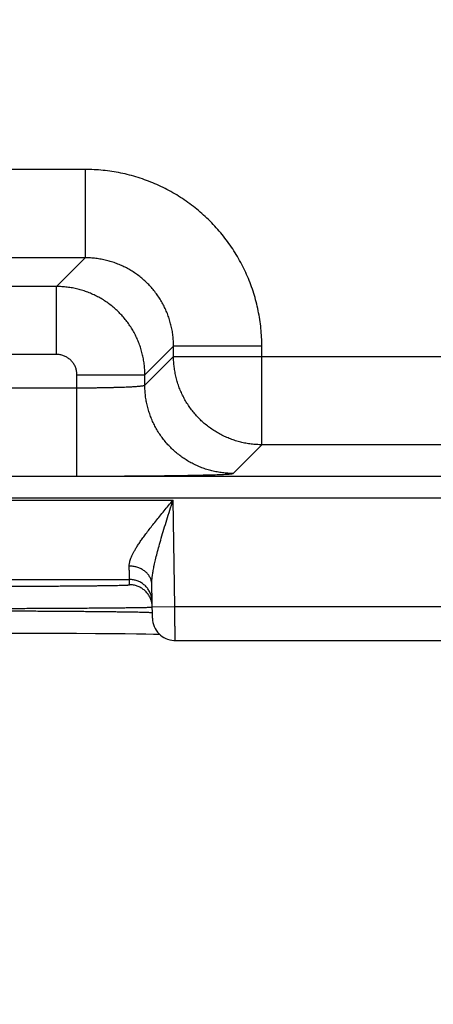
# Model space of a CAD drawing. Header units: inches. Extents: x 0 to 34, y 0 to 22.
# Tile 66 of 83: x 22.52 to 22.886, y 14.045 to 14.914. Entities that reach past the tile are written whole.
import ezdxf

# ---------------------------------------------------------------- set-up
doc = ezdxf.new("R2010")
doc.units = ezdxf.units.IN
doc.header["$LTSCALE"] = 1.87
doc.header["$MEASUREMENT"] = 0
doc.layers.get('0').update_dxf_attribs({"linetype": 'CONTINUOUS'})
doc.layers.add('DIMENSIONS', color=7, linetype='CONTINUOUS')
doc.styles.get("Standard").update_dxf_attribs({"font": 'txt', "width": 0.8})
doc.dimstyles.new('DIMSTYLE_1', dxfattribs={"dimtxt": 0.125, "dimasz": 0.18, "dimexe": 0.18, "dimexo": 0.0625, "dimgap": 0.09, "dimtad": 0, "dimtih": 1, "dimtoh": 1, "dimdec": 3, "dimzin": 4, "dimdsep": 46, "dimtxsty": 'STANDARD', "dimblk": '_FILLED', "dimblk1": '_FILLED', "dimblk2": '_FILLED', "dimcen": 0.09, "dimadec": 0, "dimazin": 0, "dimtp": 0.01, "dimtm": 0.01, "dimtfac": 1, "dimtdec": 3, "dimtofl": 0, "dimtmove": 0, "dimatfit": 3, "dimldrblk": '_FILLED', "dimfxl": 1, "dimtolj": 1, "dimtzin": 4, "dimarcsym": 0})

# ---------------------------------------------------------------- blocks, each defined once
blk = doc.blocks.new('_FILLED')
at = {"color": 0, "linetype": 'BYBLOCK'}
blk.add_solid([(0, 0), (-1, 0.1736), (-1, -0.1736)], dxfattribs=at)
blk = doc.blocks.new('*D6')
at = {"layer": 'DIMENSIONS', "color": 2, "linetype": 'CONTINUOUS'}
for p, q in [((22.40895, 15.18404), (22.40895, 12.74097)), ((23.33895, 15.18404), (23.33895, 12.74097)), ((22.40895, 12.86597), (22.04895, 12.86597)), ((23.33895, 12.86597), (23.9404, 12.86597))]:
    blk.add_line(p, q, dxfattribs=at)
at = {"layer": 'DIMENSIONS', "color": 2, "linetype": 'CONTINUOUS', "xscale": 0.18, "yscale": 0.18, "zscale": 0.18}
blk.add_blockref('_FILLED', (22.40895, 12.86597), dxfattribs=at)
at = {"layer": 'DIMENSIONS', "color": 2, "linetype": 'CONTINUOUS', "xscale": 0.18, "yscale": 0.18, "zscale": 0.18, "rotation": 180}
blk.add_blockref('_FILLED', (23.33895, 12.86597), dxfattribs=at)
at = {"layer": 'DIMENSIONS', "color": 2, "linetype": 'CONTINUOUS', "width": 0.8}
for s, p in [('[', (24.8279, 12.80347)), (']', (25.4279, 12.80347)), ('3x ', (24.0029, 12.80347)), ('.930', (24.3029, 12.80347)), ('23.62', (24.9279, 12.80347))]:
    blk.add_text(s, height=0.125, dxfattribs=at).set_placement(p)

msp = doc.modelspace()

# ---------------------------------------------------------------- linework, layer by layer
at = {"color": 7, "linetype": 'CONTINUOUS'}
for p, q in [((22.57811, 14.78217), (22.4278, 14.78217)), ((22.57811, 14.78217), (22.57811, 14.70418)), ((22.57811, 14.70418), (22.4278, 14.70418)), ((22.57811, 14.70418), (22.55274, 14.67881)), ((22.55274, 14.67881), (22.45317, 14.67881)), ((22.55274, 14.61882), (22.55274, 14.67881)), ((22.6561, 14.6262), (22.63073, 14.60083)), ((22.73409, 14.6262), (22.6561, 14.6262)), ((22.6561, 14.61717), (22.6561, 14.6262)), ((22.73409, 14.53918), (22.73409, 14.6262)), ((22.55274, 14.61882), (22.45317, 14.61882)), ((22.63073, 14.5918), (22.6561, 14.61717)), ((22.6561, 14.61717), (23.27981, 14.61717)), ((22.57074, 14.60083), (22.63073, 14.60083)), ((22.57074, 14.51145), (22.57074, 14.60083)), ((22.63073, 14.5918), (22.63073, 14.60083)), ((22.43517, 14.58944), (22.57074, 14.58944)), ((22.70872, 14.51381), (22.73409, 14.53918)), ((23.20182, 14.53918), (22.73409, 14.53918)), ((20.02527, 14.51137), (23.69564, 14.51137)), ((22.43517, 14.51145), (22.57074, 14.51145)), ((20.02527, 14.49237), (23.69564, 14.49237)), ((21.97828, 14.4902), (22.65563, 14.4902)), ((22.65727, 14.3963), (22.65563, 14.4902)), ((22.01672, 14.4202), (22.61719, 14.4202)), ((22.61727, 14.41552), (22.61719, 14.4202)), ((22.63744, 14.38595), (22.63693, 14.41571)), ((22.63727, 14.39595), (22.65727, 14.3963)), ((22.65727, 14.3963), (22.90664, 14.3963)), ((22.51056, 14.37294), (22.53163, 14.37288)), ((22.53163, 14.37288), (22.55017, 14.37282)), ((22.55017, 14.37282), (22.57018, 14.37272)), ((22.57018, 14.37272), (22.58711, 14.37261)), ((22.58711, 14.37261), (22.60138, 14.3725)), ((22.60138, 14.3725), (22.61337, 14.37238)), ((22.61337, 14.37238), (22.62337, 14.37227)), ((22.62337, 14.37227), (22.6316, 14.37216)), ((22.6316, 14.37216), (22.63826, 14.37205)), ((22.63826, 14.37205), (22.64355, 14.37194)), ((22.65744, 14.3663), (22.90647, 14.3663))]:
    msp.add_line(p, q, dxfattribs=at)
msp.add_lwpolyline([(22.63744, 14.38595), (22.63757, 14.38408), (22.63786, 14.38223), (22.63833, 14.38041), (22.63896, 14.37865), (22.63976, 14.37695), (22.64072, 14.37533), (22.64182, 14.37382), (22.64306, 14.37241), (22.64442, 14.37112), (22.6459, 14.36997), (22.64748, 14.36896), (22.64915, 14.3681), (22.65089, 14.3674), (22.65269, 14.36687), (22.65454, 14.36652), (22.6564, 14.36633), (22.65744, 14.3663)], dxfattribs=at)
for points, knots in [([(22.73409, 14.6262), (22.73409, 14.62881), (22.73395, 14.63404), (22.73336, 14.64189), (22.73237, 14.64971), (22.73098, 14.6575), (22.7292, 14.66521), (22.72702, 14.67283), (22.72446, 14.68033), (22.72153, 14.68768), (22.71823, 14.69487), (22.71457, 14.70188), (22.71056, 14.7087), (22.70621, 14.71531), (22.70152, 14.72169), (22.69653, 14.72783), (22.69122, 14.7337), (22.68562, 14.73929), (22.67975, 14.7446), (22.67362, 14.7496), (22.66724, 14.75428), (22.66063, 14.75864), (22.65381, 14.76265), (22.6468, 14.76631), (22.63961, 14.76961), (22.63226, 14.77254), (22.62476, 14.7751), (22.61714, 14.77728), (22.60942, 14.77907), (22.60163, 14.78046), (22.5938, 14.78145), (22.58596, 14.78204), (22.58072, 14.78217), (22.57811, 14.78217)], [0, 0, 0, 0, 0.031979, 0.064086, 0.096291, 0.128566, 0.160883, 0.193216, 0.225536, 0.257829, 0.290105, 0.322378, 0.354659, 0.386949, 0.419243, 0.451534, 0.483821, 0.516107, 0.548394, 0.580687, 0.612982, 0.645273, 0.677553, 0.709824, 0.7421, 0.774397, 0.806726, 0.839071, 0.871402, 0.903689, 0.935904, 0.968018, 1, 1, 1, 1]), ([(22.6561, 14.6262), (22.6561, 14.62777), (22.656, 14.63091), (22.65558, 14.63561), (22.65487, 14.64028), (22.65388, 14.64489), (22.65261, 14.64944), (22.65108, 14.65389), (22.64927, 14.65825), (22.64721, 14.66248), (22.6449, 14.66659), (22.64234, 14.67054), (22.63955, 14.67433), (22.63654, 14.67795), (22.63331, 14.68137), (22.62988, 14.6846), (22.62627, 14.68762), (22.62247, 14.69041), (22.61851, 14.69297), (22.61441, 14.69529), (22.61017, 14.69736), (22.60581, 14.69916), (22.60135, 14.7007), (22.59681, 14.70197), (22.59219, 14.70296), (22.58753, 14.70366), (22.58283, 14.70409), (22.57968, 14.70418), (22.57811, 14.70418)], [0, 0, 0, 0, 0.038497, 0.077002, 0.115502, 0.153996, 0.19248, 0.230953, 0.26941, 0.30785, 0.346268, 0.384669, 0.423062, 0.461457, 0.499861, 0.538279, 0.576713, 0.615163, 0.653624, 0.692091, 0.730564, 0.769041, 0.807523, 0.846009, 0.884498, 0.922993, 0.961494, 1, 1, 1, 1]), ([(22.63073, 14.60083), (22.63073, 14.6024), (22.63063, 14.60554), (22.63021, 14.61024), (22.62949, 14.6149), (22.6285, 14.61951), (22.62724, 14.62405), (22.6257, 14.62851), (22.62389, 14.63286), (22.62183, 14.63709), (22.61951, 14.64119), (22.61696, 14.64515), (22.61417, 14.64894), (22.61116, 14.65255), (22.60793, 14.65598), (22.6045, 14.65921), (22.60088, 14.66223), (22.59709, 14.66503), (22.59313, 14.66759), (22.58902, 14.66991), (22.58479, 14.67197), (22.58043, 14.67378), (22.57597, 14.67532), (22.57143, 14.67659), (22.56682, 14.67758), (22.56215, 14.67829), (22.55746, 14.67872), (22.55431, 14.67881), (22.55274, 14.67881)], [0, 0, 0, 0, 0.038467, 0.07695, 0.115437, 0.153919, 0.192395, 0.230861, 0.269314, 0.307752, 0.346177, 0.384588, 0.422991, 0.461394, 0.499807, 0.538238, 0.576686, 0.615147, 0.653618, 0.692097, 0.730582, 0.76907, 0.807559, 0.846048, 0.884537, 0.923027, 0.961517, 1, 1, 1, 1]), ([(22.57074, 14.60083), (22.57074, 14.60134), (22.57069, 14.60239), (22.57049, 14.60394), (22.57015, 14.60547), (22.56968, 14.60698), (22.56908, 14.60843), (22.56835, 14.60983), (22.56751, 14.61116), (22.56655, 14.61241), (22.56549, 14.61357), (22.56432, 14.61463), (22.56307, 14.61559), (22.56175, 14.61644), (22.56035, 14.61716), (22.55889, 14.61776), (22.55739, 14.61824), (22.55585, 14.61858), (22.5543, 14.61878), (22.55326, 14.61882), (22.55274, 14.61882)], [0, 0, 0, 0, 0.055001, 0.110383, 0.166, 0.221714, 0.277394, 0.333007, 0.38861, 0.444244, 0.499901, 0.555564, 0.611212, 0.666826, 0.722451, 0.778158, 0.833908, 0.889563, 0.944976, 1, 1, 1, 1]), ([(22.73409, 14.53918), (22.73252, 14.53918), (22.72938, 14.53928), (22.72468, 14.53971), (22.72002, 14.54042), (22.71541, 14.54141), (22.71087, 14.54268), (22.70642, 14.54421), (22.70206, 14.54602), (22.69782, 14.54808), (22.69372, 14.5504), (22.68976, 14.55296), (22.68596, 14.55576), (22.68234, 14.55877), (22.67891, 14.56201), (22.67568, 14.56544), (22.67266, 14.56906), (22.66987, 14.57286), (22.66731, 14.57681), (22.66499, 14.58092), (22.66293, 14.58516), (22.66113, 14.58951), (22.65959, 14.59397), (22.65832, 14.59851), (22.65733, 14.60312), (22.65662, 14.60778), (22.65619, 14.61247), (22.6561, 14.6156), (22.6561, 14.61717)], [0, 0, 0, 0, 0.038462, 0.076924, 0.115388, 0.153851, 0.192316, 0.230781, 0.269247, 0.307713, 0.346179, 0.384646, 0.423113, 0.46158, 0.500047, 0.538514, 0.576981, 0.615448, 0.653913, 0.692381, 0.730846, 0.76931, 0.807772, 0.846237, 0.884705, 0.923155, 0.961583, 1, 1, 1, 1]), ([(22.57074, 14.58944), (22.57203, 14.58944), (22.57461, 14.58944), (22.57847, 14.58945), (22.58229, 14.58948), (22.58607, 14.58951), (22.58978, 14.58956), (22.59342, 14.58961), (22.59695, 14.58968), (22.60038, 14.58975), (22.60369, 14.58983), (22.60686, 14.58992), (22.60987, 14.59002), (22.61272, 14.59012), (22.6154, 14.59023), (22.61789, 14.59035), (22.62018, 14.59048), (22.62227, 14.59061), (22.62414, 14.59074), (22.62579, 14.59088), (22.6272, 14.59103), (22.62838, 14.59117), (22.62932, 14.59132), (22.63002, 14.59146), (22.63046, 14.5916), (22.6307, 14.59173), (22.63073, 14.5918)], [0, 0, 0, 0, 0.064483, 0.128701, 0.19238, 0.255256, 0.31707, 0.377564, 0.436482, 0.493579, 0.548616, 0.601365, 0.651606, 0.699128, 0.743733, 0.785234, 0.823459, 0.85825, 0.889462, 0.916969, 0.94066, 0.960443, 0.976251, 0.98805, 0.99587, 1, 1, 1, 1]), ([(22.70872, 14.51381), (22.70715, 14.51382), (22.70401, 14.51391), (22.69931, 14.51434), (22.69465, 14.51505), (22.69005, 14.51604), (22.68551, 14.51731), (22.68105, 14.51884), (22.6767, 14.52065), (22.67246, 14.52271), (22.66835, 14.52503), (22.6644, 14.52759), (22.6606, 14.53038), (22.65698, 14.5334), (22.65355, 14.53663), (22.65031, 14.54006), (22.6473, 14.54368), (22.6445, 14.54748), (22.64194, 14.55144), (22.63963, 14.55554), (22.63756, 14.55978), (22.63576, 14.56414), (22.63422, 14.56859), (22.63295, 14.57313), (22.63196, 14.57774), (22.63125, 14.5824), (22.63083, 14.58709), (22.63073, 14.59023), (22.63073, 14.5918)], [0, 0, 0, 0, 0.038458, 0.076918, 0.115377, 0.153838, 0.192299, 0.23076, 0.269223, 0.307685, 0.346148, 0.384612, 0.423075, 0.461539, 0.500003, 0.538466, 0.57693, 0.615393, 0.653856, 0.692319, 0.730781, 0.769243, 0.807704, 0.846165, 0.884624, 0.923084, 0.961542, 1, 1, 1, 1]), ([(22.57074, 14.51145), (22.57309, 14.51145), (22.57781, 14.51145), (22.58488, 14.51146), (22.59194, 14.51148), (22.59896, 14.5115), (22.60592, 14.51153), (22.61279, 14.51156), (22.61955, 14.5116), (22.62617, 14.51165), (22.63264, 14.5117), (22.63894, 14.51176), (22.64505, 14.51183), (22.65097, 14.5119), (22.65668, 14.51197), (22.66215, 14.51205), (22.66738, 14.51214), (22.67235, 14.51223), (22.67704, 14.51232), (22.68145, 14.51242), (22.68556, 14.51252), (22.68936, 14.51262), (22.69284, 14.51273), (22.69599, 14.51284), (22.69881, 14.51296), (22.70129, 14.51307), (22.70342, 14.51319), (22.70518, 14.51331), (22.70658, 14.51343), (22.70763, 14.51354), (22.70829, 14.51367), (22.70864, 14.51374), (22.70872, 14.51381)], [0, 0, 0, 0, 0.051179, 0.102463, 0.153662, 0.204591, 0.255065, 0.304899, 0.353911, 0.401928, 0.44882, 0.494481, 0.53881, 0.58171, 0.623067, 0.662757, 0.70067, 0.736701, 0.77075, 0.802717, 0.832514, 0.860071, 0.885324, 0.90821, 0.928674, 0.946658, 0.962095, 0.974929, 0.985131, 0.992692, 0.997622, 1, 1, 1, 1]), ([(22.61693, 14.43199), (22.61692, 14.43244), (22.61696, 14.43339), (22.61717, 14.43487), (22.61756, 14.43648), (22.61812, 14.43825), (22.61889, 14.44019), (22.61986, 14.44231), (22.62107, 14.44463), (22.62252, 14.44717), (22.62423, 14.44994), (22.62622, 14.45295), (22.62849, 14.45622), (22.63105, 14.45973), (22.6339, 14.4635), (22.63702, 14.46752), (22.6404, 14.47175), (22.644, 14.47618), (22.64777, 14.48076), (22.65167, 14.48545), (22.6543, 14.48861), (22.65563, 14.4902)], [0, 0, 0, 0, 0.019066, 0.040044, 0.063374, 0.089482, 0.118784, 0.15167, 0.188545, 0.22979, 0.275745, 0.326718, 0.382918, 0.444486, 0.511387, 0.583456, 0.660294, 0.741312, 0.825601, 0.91216, 1, 1, 1, 1]), ([(22.63693, 14.41571), (22.63691, 14.41654), (22.63694, 14.41833), (22.63715, 14.42123), (22.63755, 14.42457), (22.63817, 14.42842), (22.63903, 14.43285), (22.64017, 14.43789), (22.64159, 14.44359), (22.64331, 14.44997), (22.64533, 14.45703), (22.64763, 14.4647), (22.65015, 14.47288), (22.65285, 14.48144), (22.65469, 14.48725), (22.65563, 14.49019)], [0, 0, 0, 0, 0.032329, 0.069712, 0.113095, 0.163458, 0.221678, 0.288549, 0.364735, 0.450607, 0.546083, 0.650496, 0.762483, 0.879821, 1, 1, 1, 1]), ([(22.61719, 14.4202), (22.61719, 14.42025), (22.61719, 14.42043), (22.61718, 14.42082), (22.61717, 14.42144), (22.61715, 14.42229), (22.61712, 14.42337), (22.61709, 14.42468), (22.61706, 14.42621), (22.61702, 14.42795), (22.61698, 14.4299), (22.61694, 14.43127), (22.61693, 14.43199)], [0, 0, 0, 0, 0.012993, 0.045923, 0.098678, 0.171082, 0.26289, 0.373796, 0.503429, 0.651356, 0.817077, 1, 1, 1, 1]), ([(22.63693, 14.41571), (22.63692, 14.41619), (22.63685, 14.41715), (22.6366, 14.41858), (22.6362, 14.41998), (22.63566, 14.42134), (22.63498, 14.42266), (22.63417, 14.42393), (22.63322, 14.42513), (22.63215, 14.42626), (22.63097, 14.4273), (22.62969, 14.42826), (22.62831, 14.42912), (22.62685, 14.42988), (22.62531, 14.43053), (22.62371, 14.43107), (22.62206, 14.43148), (22.62037, 14.43178), (22.61866, 14.43196), (22.6175, 14.43199), (22.61693, 14.43199)], [0, 0, 0, 0, 0.0504, 0.100967, 0.151861, 0.203229, 0.255201, 0.307885, 0.361362, 0.415689, 0.470893, 0.526977, 0.583915, 0.64166, 0.700142, 0.759272, 0.818946, 0.879045, 0.939441, 1, 1, 1, 1]), ([(22.63719, 14.40055), (22.63718, 14.40112), (22.63711, 14.40227), (22.63686, 14.40398), (22.63646, 14.40566), (22.63592, 14.4073), (22.63523, 14.40889), (22.63442, 14.41041), (22.63347, 14.41186), (22.63241, 14.41322), (22.63123, 14.41448), (22.62995, 14.41564), (22.62857, 14.41668), (22.6271, 14.4176), (22.62557, 14.41839), (22.62397, 14.41904), (22.62232, 14.41956), (22.62063, 14.41993), (22.61892, 14.42015), (22.61777, 14.4202), (22.61719, 14.4202)], [0, 0, 0, 0, 0.055556, 0.111111, 0.166667, 0.222223, 0.277779, 0.333334, 0.38889, 0.444445, 0.500001, 0.555556, 0.611112, 0.666667, 0.722223, 0.777778, 0.833334, 0.888889, 0.944445, 1, 1, 1, 1]), ([(22.46732, 14.41421), (22.46983, 14.41421), (22.47486, 14.41421), (22.48239, 14.41422), (22.48991, 14.41422), (22.49738, 14.41424), (22.50479, 14.41425), (22.5121, 14.41427), (22.5193, 14.41429), (22.52635, 14.41432), (22.53326, 14.41434), (22.53999, 14.41437), (22.54654, 14.41441), (22.55289, 14.41444), (22.55902, 14.41448), (22.56491, 14.41452), (22.57055, 14.41457), (22.57592, 14.41462), (22.58102, 14.41466), (22.58582, 14.41472), (22.59031, 14.41477), (22.5945, 14.41482), (22.59835, 14.41488), (22.60186, 14.41494), (22.60503, 14.415), (22.60785, 14.41506), (22.6103, 14.41512), (22.61239, 14.41519), (22.61411, 14.41524), (22.61541, 14.41532), (22.61644, 14.41535), (22.61688, 14.41546), (22.61728, 14.41545), (22.61727, 14.41552)], [0, 0, 0, 0, 0.050235, 0.100529, 0.150706, 0.200594, 0.250025, 0.298833, 0.346856, 0.393956, 0.440029, 0.48497, 0.528674, 0.57103, 0.611922, 0.651235, 0.688866, 0.724724, 0.758722, 0.790771, 0.820786, 0.848689, 0.874402, 0.897856, 0.919004, 0.9378, 0.954195, 0.968133, 0.979573, 0.988484, 0.994847, 0.998666, 1, 1, 1, 1]), ([(22.63666, 14.40042), (22.63662, 14.40061), (22.63642, 14.40135), (22.636, 14.40262), (22.63532, 14.40421), (22.6345, 14.40573), (22.63355, 14.40718), (22.63249, 14.40854), (22.63131, 14.4098), (22.63003, 14.41096), (22.62865, 14.412), (22.62719, 14.41292), (22.62565, 14.41371), (22.62405, 14.41436), (22.6224, 14.41488), (22.62071, 14.41525), (22.619, 14.41547), (22.61785, 14.41552), (22.61727, 14.41552)], [0, 0, 0, 0, 0.021655, 0.086877, 0.152099, 0.217321, 0.282543, 0.347765, 0.412988, 0.478211, 0.543434, 0.608657, 0.673881, 0.739104, 0.804328, 0.869552, 0.934776, 1, 1, 1, 1]), ([(22.46732, 14.39456), (22.4701, 14.39457), (22.47566, 14.39458), (22.48398, 14.3946), (22.49226, 14.39462), (22.50047, 14.39465), (22.50861, 14.39467), (22.51665, 14.3947), (22.52456, 14.39473), (22.53234, 14.39477), (22.53996, 14.3948), (22.5474, 14.39484), (22.55465, 14.39488), (22.56169, 14.39491), (22.56849, 14.39496), (22.57506, 14.395), (22.58136, 14.39504), (22.5874, 14.39509), (22.59314, 14.39513), (22.59858, 14.39518), (22.6037, 14.39523), (22.6085, 14.39527), (22.61296, 14.39532), (22.61707, 14.39537), (22.62082, 14.39542), (22.6242, 14.39547), (22.6272, 14.39552), (22.62982, 14.39557), (22.63204, 14.39562), (22.63388, 14.39566), (22.63527, 14.39573), (22.63638, 14.39573), (22.63679, 14.39584), (22.63707, 14.39582)], [0, 0, 0, 0, 0.049166, 0.098215, 0.147022, 0.195466, 0.243431, 0.290803, 0.33747, 0.38332, 0.428241, 0.472121, 0.514854, 0.556339, 0.596478, 0.63518, 0.672353, 0.707911, 0.741768, 0.773843, 0.804059, 0.832346, 0.858634, 0.88286, 0.904965, 0.924894, 0.942595, 0.958026, 0.971147, 0.981929, 0.990344, 0.996372, 1, 1, 1, 1]), ([(22.63727, 14.39595), (22.63726, 14.3965), (22.63719, 14.39762), (22.63697, 14.39911), (22.63676, 14.40005), (22.63666, 14.40042)], [0, 0, 0, 0, 0.363067, 0.744925, 1, 1, 1, 1]), ([(22.65744, 14.3663), (22.65744, 14.36628), (22.65744, 14.3665), (22.65744, 14.36661), (22.65744, 14.36708), (22.65743, 14.36761), (22.65743, 14.36835), (22.65742, 14.36923), (22.65742, 14.37027), (22.65741, 14.37146), (22.6574, 14.37279), (22.6574, 14.37425), (22.65739, 14.37583), (22.65738, 14.37754), (22.65737, 14.37934), (22.65735, 14.38125), (22.65734, 14.38324), (22.65733, 14.3853), (22.65732, 14.38742), (22.65731, 14.3896), (22.65729, 14.39181), (22.65728, 14.39405), (22.65727, 14.39555), (22.65727, 14.3963)], [0, 0, 0, 0, 0.002111, 0.00987, 0.023212, 0.042073, 0.066359, 0.09594, 0.130647, 0.17028, 0.214612, 0.263394, 0.316346, 0.373167, 0.433539, 0.497122, 0.563555, 0.632455, 0.703433, 0.776088, 0.850013, 0.924793, 1, 1, 1, 1]), ([(22.46735, 14.39263), (22.47014, 14.39263), (22.4757, 14.39261), (22.48402, 14.39259), (22.4923, 14.39257), (22.50052, 14.39254), (22.50866, 14.39251), (22.51669, 14.39248), (22.52461, 14.39244), (22.53239, 14.3924), (22.54001, 14.39236), (22.54746, 14.39231), (22.55471, 14.39227), (22.56175, 14.39222), (22.56856, 14.39217), (22.57512, 14.39212), (22.58143, 14.39206), (22.58746, 14.392), (22.5932, 14.39195), (22.59864, 14.39189), (22.60377, 14.39183), (22.60857, 14.39176), (22.61303, 14.3917), (22.61714, 14.39164), (22.62089, 14.39157), (22.62427, 14.39151), (22.62727, 14.39144), (22.62989, 14.39138), (22.63212, 14.39131), (22.63396, 14.39125), (22.63535, 14.39117), (22.63645, 14.39115), (22.63688, 14.39104), (22.63715, 14.39104)], [0, 0, 0, 0, 0.049158, 0.098201, 0.147005, 0.19545, 0.243419, 0.290796, 0.337466, 0.383314, 0.42823, 0.472105, 0.514833, 0.556314, 0.596449, 0.635144, 0.672309, 0.707856, 0.741705, 0.773773, 0.803986, 0.83227, 0.858558, 0.882785, 0.904891, 0.924822, 0.942529, 0.957966, 0.971096, 0.981887, 0.990313, 0.996354, 1, 1, 1, 1])]:
    msp.add_open_spline(points, degree=3, knots=knots, dxfattribs=at)
for points in [[(22.63707, 14.39582), (22.63716, 14.39581), (22.63727, 14.3958), (22.63727, 14.39587)], [(22.63715, 14.39104), (22.63725, 14.39104), (22.63736, 14.39105), (22.63736, 14.39098)]]:
    msp.add_open_spline(points, degree=3, dxfattribs=at)

# ---------------------------------------------------------------- dimensions: what is measured, and where the dimension line sits
at = {"layer": 'DIMENSIONS', "color": 2, "linetype": 'CONTINUOUS'}
dim = msp.add_linear_dim(base=(22.40895, 12.86597), p1=(23.33895, 15.18404), p2=(22.40895, 15.18404), angle=180, text='3x <>', dimstyle='DIMSTYLE_1', dxfattribs=at)
dim.commit()
dim.dimension.update_dxf_attribs({"geometry": '*D6', "text_midpoint": (24.7654, 12.86597), "dimtype": 160})

doc.saveas('drawing.dxf')
